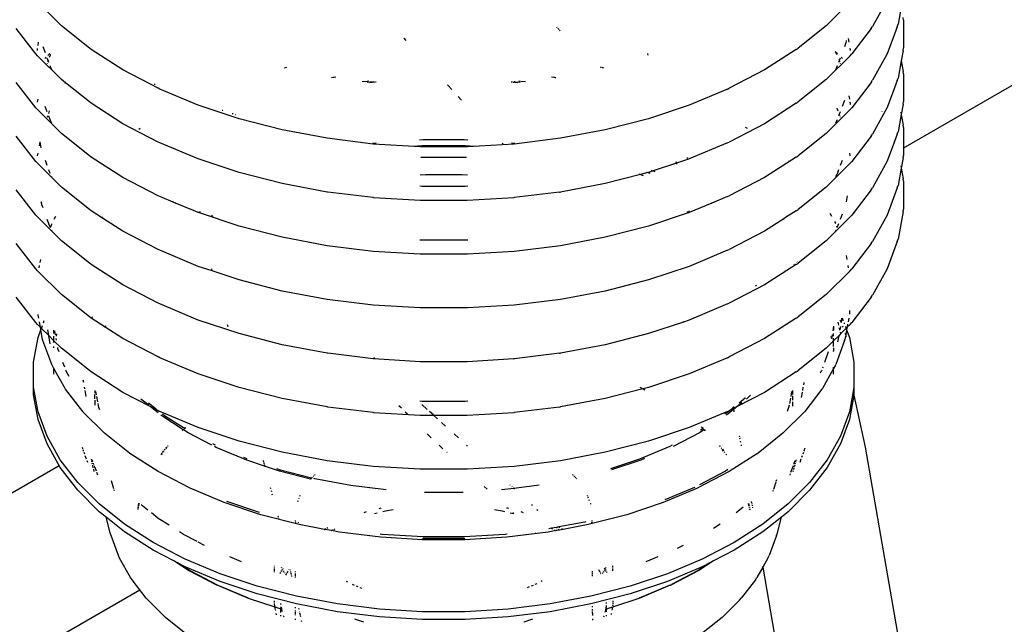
# Model space of a CAD drawing. Extents: x -19547 to -11561, y 2096 to 5601.
# Tile 128 of 168: x -13606 to -13576, y 3057 to 3076. Entities that reach past the tile are written whole.
import ezdxf

# ---------------------------------------------------------------- set-up
doc = ezdxf.new("R2010")
doc.units = 0
doc.header["$MEASUREMENT"] = 0
doc.layers.get('0').update_dxf_attribs({"linetype": 'CONTINUOUS'})
doc.layers.add('PIPING-VENT-ISO', color=3, linetype='CONTINUOUS')
doc.layers.add('TANK-SLOPE', color=2, linetype='CONTINUOUS')

# ---------------------------------------------------------------- blocks, each defined once
blk = doc.blocks.new('8-10 TANKS')
for p, q in [((28.843, 26.664), (28.479, 27.027)), ((40.846, 27.027), (40.483, 26.664)), ((41.413, 27.055), (41.187, 26.654)), ((41.625, 26.948), (41.577, 26.687)), ((41.565, 26.651), (41.577, 26.687)), ((41.658, 26.751), (41.654, 26.789)), ((41.658, 26.751), (41.658, 26.328)), ((28.454, 26.237), (28.157, 26.621)), ((29.27, 26.324), (28.843, 26.664)), ((36.39, 26.636), (36.383, 26.644)), ((36.407, 26.618), (36.399, 26.627)), ((36.42, 26.604), (36.412, 26.613)), ((36.433, 26.59), (36.425, 26.599)), ((40.483, 26.664), (40.056, 26.324)), ((41.168, 26.621), (40.872, 26.237)), ((41.168, 26.621), (41.187, 26.654)), ((41.524, 26.539), (41.413, 26.238)), ((41.565, 26.651), (41.524, 26.539)), ((41.524, 26.541), (41.524, 26.539)), ((41.524, 26.539), (41.526, 26.534)), ((28.488, 26.364), (28.497, 26.414)), ((34.092, 26.441), (34.061, 26.475)), ((40.779, 26.395), (40.76, 26.346)), ((40.779, 26.395), (40.78, 26.4)), ((40.78, 26.4), (40.781, 26.402)), ((40.788, 26.442), (40.781, 26.402)), ((40.818, 26.472), (40.828, 26.414)), ((28.479, 26.209), (28.454, 26.237)), ((28.478, 26.311), (28.479, 26.314)), ((28.479, 26.288), (28.478, 26.311)), ((28.479, 26.318), (28.48, 26.321)), ((28.479, 26.314), (28.479, 26.318)), ((28.6, 26.252), (28.565, 26.346)), ((28.639, 26.212), (28.669, 26.242)), ((28.678, 26.222), (28.679, 26.227)), ((28.679, 26.227), (28.682, 26.23)), ((29.297, 26.303), (29.27, 26.324)), ((29.781, 25.993), (29.297, 26.303)), ((37.762, 26.245), (37.763, 26.24)), ((37.764, 26.237), (37.768, 26.22)), ((40.029, 26.303), (39.545, 25.993)), ((40.029, 26.303), (40.056, 26.324)), ((40.619, 26.273), (40.644, 26.23)), ((40.622, 26.276), (40.656, 26.242)), ((40.845, 26.321), (40.847, 26.318)), ((40.846, 26.209), (40.872, 26.237)), ((40.847, 26.314), (40.847, 26.318)), ((40.847, 26.311), (40.847, 26.314)), ((40.847, 26.311), (40.847, 26.288)), ((41.413, 26.238), (41.187, 25.836)), ((41.654, 26.291), (41.625, 26.131)), ((41.654, 26.291), (41.658, 26.328)), ((28.843, 25.846), (28.479, 26.209)), ((28.593, 26.166), (28.614, 26.187)), ((28.644, 26.131), (28.629, 26.172)), ((28.63, 26.092), (28.631, 26.095)), ((28.64, 26.119), (28.644, 26.131)), ((28.644, 26.131), (28.651, 26.15)), ((28.654, 26.105), (28.644, 26.131)), ((28.665, 26.187), (28.677, 26.221)), ((28.677, 26.221), (28.678, 26.222)), ((40.846, 26.209), (40.483, 25.846)), ((40.681, 26.131), (40.672, 26.105)), ((40.674, 26.15), (40.681, 26.131)), ((40.696, 26.172), (40.681, 26.131)), ((40.681, 26.131), (40.686, 26.119)), ((40.694, 26.095), (40.696, 26.092)), ((40.711, 26.187), (40.733, 26.166)), ((41.625, 26.131), (41.577, 25.87)), ((41.623, 26.138), (41.625, 26.131)), ((41.625, 26.131), (41.654, 25.971)), ((28.677, 26.041), (28.673, 26.054)), ((28.678, 26.04), (28.677, 26.041)), ((28.68, 26.036), (28.678, 26.04)), ((28.7, 26.002), (28.68, 26.036)), ((30.318, 25.714), (29.781, 25.993)), ((32.237, 26.027), (32.273, 26.037)), ((37.043, 26.039), (37.053, 26.037)), ((37.063, 26.034), (37.093, 26.026)), ((39.545, 25.993), (39.008, 25.714)), ((40.646, 26.036), (40.626, 26.002)), ((40.646, 26.036), (40.648, 26.04)), ((40.653, 26.054), (40.648, 26.041)), ((40.648, 26.04), (40.648, 26.041)), ((41.658, 25.934), (41.654, 25.971)), ((41.658, 25.934), (41.658, 25.511)), ((28.454, 25.419), (28.157, 25.804)), ((28.906, 25.796), (28.843, 25.846)), ((28.898, 25.786), (28.906, 25.796)), ((28.906, 25.796), (28.909, 25.8)), ((29.27, 25.507), (28.906, 25.796)), ((30.259, 25.784), (30.263, 25.769)), ((32.955, 25.878), (32.976, 25.882)), ((32.982, 25.883), (32.988, 25.884)), ((32.995, 25.885), (33.021, 25.89)), ((33.42, 25.815), (33.5, 25.825)), ((33.497, 25.805), (33.576, 25.815)), ((33.51, 25.826), (33.52, 25.827)), ((33.537, 25.801), (33.616, 25.81)), ((33.587, 25.816), (33.596, 25.818)), ((33.626, 25.812), (33.636, 25.813)), ((35.69, 25.813), (35.71, 25.81)), ((35.72, 25.809), (35.789, 25.801)), ((35.729, 25.818), (35.749, 25.815)), ((35.759, 25.814), (35.828, 25.805)), ((35.806, 25.827), (35.826, 25.825)), ((35.836, 25.823), (35.905, 25.815)), ((36.304, 25.89), (36.337, 25.884)), ((36.343, 25.883), (36.355, 25.881)), ((36.36, 25.88), (36.37, 25.878)), ((40.483, 25.846), (40.056, 25.507)), ((41.168, 25.804), (40.872, 25.419)), ((41.168, 25.804), (41.187, 25.836)), ((41.565, 25.834), (41.524, 25.722)), ((41.565, 25.834), (41.577, 25.87)), ((30.344, 25.702), (30.318, 25.714)), ((30.926, 25.458), (30.344, 25.702)), ((34.785, 25.695), (34.718, 25.767)), ((38.981, 25.702), (38.4, 25.458)), ((38.981, 25.702), (39.008, 25.714)), ((41.524, 25.722), (41.413, 25.421)), ((41.524, 25.725), (41.524, 25.722)), ((41.524, 25.722), (41.527, 25.716)), ((28.48, 25.504), (28.488, 25.547)), ((29.297, 25.487), (29.27, 25.507)), ((29.781, 25.176), (29.297, 25.487)), ((34.933, 25.535), (34.882, 25.591)), ((40.029, 25.487), (39.545, 25.176)), ((40.029, 25.487), (40.056, 25.507)), ((40.76, 25.529), (40.726, 25.436)), ((40.828, 25.597), (40.838, 25.547)), ((40.845, 25.504), (40.847, 25.501)), ((40.847, 25.497), (40.847, 25.501)), ((40.847, 25.495), (40.847, 25.497)), ((40.847, 25.495), (40.847, 25.47)), ((41.654, 25.473), (41.658, 25.511)), ((28.479, 25.392), (28.454, 25.419)), ((28.843, 25.029), (28.479, 25.392)), ((28.629, 25.355), (28.599, 25.436)), ((28.651, 25.333), (28.665, 25.37)), ((31.548, 25.251), (30.926, 25.458)), ((31.292, 25.379), (31.303, 25.383)), ((31.444, 25.329), (31.456, 25.332)), ((38.4, 25.458), (37.778, 25.251)), ((39.874, 25.4), (39.876, 25.392)), ((40.846, 25.392), (40.483, 25.029)), ((40.644, 25.412), (40.646, 25.409)), ((40.648, 25.405), (40.646, 25.409)), ((40.649, 25.403), (40.648, 25.405)), ((40.649, 25.403), (40.661, 25.37)), ((40.674, 25.333), (40.681, 25.314)), ((40.696, 25.355), (40.681, 25.314)), ((40.846, 25.392), (40.872, 25.419)), ((41.413, 25.421), (41.187, 25.019)), ((41.328, 25.359), (41.328, 25.357)), ((41.618, 25.351), (41.625, 25.314)), ((41.654, 25.473), (41.625, 25.314)), ((28.63, 25.275), (28.64, 25.302)), ((28.677, 25.224), (28.654, 25.288)), ((28.678, 25.223), (28.677, 25.224)), ((28.68, 25.218), (28.678, 25.223)), ((28.7, 25.184), (28.68, 25.218)), ((30.318, 24.897), (29.781, 25.176)), ((31.488, 25.314), (31.492, 25.315)), ((32.204, 25.082), (31.548, 25.251)), ((37.778, 25.251), (37.122, 25.082)), ((39.545, 25.176), (39.008, 24.897)), ((40.646, 25.218), (40.626, 25.184)), ((40.646, 25.218), (40.648, 25.223)), ((40.653, 25.236), (40.648, 25.224)), ((40.648, 25.223), (40.648, 25.224)), ((40.681, 25.314), (40.672, 25.288)), ((40.681, 25.314), (40.686, 25.302)), ((40.694, 25.278), (40.696, 25.275)), ((41.625, 25.314), (41.577, 25.053)), ((41.625, 25.314), (41.654, 25.154)), ((29.27, 24.689), (28.843, 25.029)), ((30.021, 25.091), (30.045, 25.106)), ((32.887, 24.954), (32.204, 25.082)), ((37.122, 25.082), (36.439, 24.954)), ((39.251, 25.125), (39.281, 25.106)), ((40.483, 25.029), (40.056, 24.689)), ((41.565, 25.017), (41.577, 25.053)), ((41.658, 25.117), (41.654, 25.154)), ((41.658, 25.117), (41.658, 24.693)), ((28.454, 24.603), (28.157, 24.987)), ((28.508, 24.838), (28.519, 24.9)), ((28.538, 24.808), (28.521, 24.898)), ((30.344, 24.885), (30.318, 24.897)), ((30.926, 24.641), (30.344, 24.885)), ((33.589, 24.867), (32.887, 24.954)), ((33.581, 24.879), (33.634, 24.885)), ((34.296, 24.931), (34.35, 24.934)), ((34.35, 24.934), (34.976, 24.934)), ((34.976, 24.934), (35.029, 24.931)), ((35.567, 24.862), (35.553, 24.877)), ((35.692, 24.885), (35.744, 24.879)), ((36.439, 24.954), (35.736, 24.867)), ((38.981, 24.885), (38.4, 24.641)), ((38.981, 24.885), (39.008, 24.897)), ((41.168, 24.987), (40.872, 24.603)), ((41.168, 24.987), (41.187, 25.019)), ((41.524, 24.905), (41.413, 24.604)), ((41.519, 24.92), (41.524, 24.905)), ((41.565, 25.017), (41.524, 24.905)), ((41.524, 24.905), (41.526, 24.9)), ((28.48, 24.687), (28.488, 24.73)), ((30.527, 24.814), (30.531, 24.816)), ((30.551, 24.802), (30.557, 24.805)), ((30.561, 24.803), (30.563, 24.795)), ((34.304, 24.824), (33.589, 24.867)), ((34.187, 24.836), (34.336, 24.845)), ((35.022, 24.824), (34.304, 24.824)), ((34.336, 24.845), (34.99, 24.845)), ((34.99, 24.845), (35.138, 24.836)), ((35.736, 24.867), (35.022, 24.824)), ((40.838, 24.73), (40.845, 24.687)), ((28.479, 24.575), (28.454, 24.603)), ((28.629, 24.539), (28.6, 24.618)), ((29.297, 24.669), (29.27, 24.689)), ((29.781, 24.359), (29.297, 24.669)), ((31.548, 24.434), (30.926, 24.641)), ((34.316, 24.665), (34.375, 24.668)), ((34.375, 24.668), (34.951, 24.668)), ((34.951, 24.668), (35.01, 24.665)), ((38.196, 24.601), (38.2, 24.587)), ((38.202, 24.578), (38.203, 24.576)), ((38.387, 24.636), (38.203, 24.576)), ((38.377, 24.646), (38.365, 24.658)), ((38.387, 24.636), (38.384, 24.639)), ((38.4, 24.641), (38.387, 24.636)), ((40.029, 24.669), (39.545, 24.359)), ((39.915, 24.609), (39.917, 24.606)), ((40.029, 24.669), (40.056, 24.689)), ((40.726, 24.618), (40.697, 24.539)), ((40.846, 24.575), (40.872, 24.603)), ((41.413, 24.604), (41.187, 24.202)), ((41.654, 24.656), (41.625, 24.497)), ((41.654, 24.656), (41.658, 24.693)), ((28.843, 24.212), (28.479, 24.575)), ((28.673, 24.42), (28.654, 24.472)), ((32.204, 24.265), (31.548, 24.434)), ((37.77, 24.432), (37.659, 24.404)), ((37.744, 24.441), (37.77, 24.432)), ((37.778, 24.434), (37.77, 24.432)), ((37.77, 24.432), (37.797, 24.423)), ((37.849, 24.458), (37.778, 24.434)), ((37.819, 24.468), (37.83, 24.464)), ((37.845, 24.459), (37.849, 24.458)), ((38.203, 24.576), (37.849, 24.458)), ((37.849, 24.458), (37.875, 24.449)), ((38.203, 24.576), (38.207, 24.56)), ((40.846, 24.575), (40.483, 24.212)), ((40.672, 24.472), (40.649, 24.407)), ((41.625, 24.497), (41.577, 24.235)), ((41.618, 24.534), (41.623, 24.504)), ((41.625, 24.497), (41.654, 24.337)), ((28.698, 24.369), (28.697, 24.372)), ((30.318, 24.08), (29.781, 24.359)), ((34.303, 24.399), (34.385, 24.404)), ((34.385, 24.404), (34.941, 24.404)), ((34.941, 24.404), (35.023, 24.399)), ((37.659, 24.404), (37.122, 24.265)), ((37.634, 24.412), (37.659, 24.404)), ((37.659, 24.404), (37.699, 24.39)), ((39.545, 24.359), (39.008, 24.08)), ((40.646, 24.401), (40.627, 24.369)), ((40.648, 24.405), (40.646, 24.401)), ((40.648, 24.405), (40.649, 24.407)), ((41.658, 24.3), (41.654, 24.337)), ((41.658, 24.3), (41.658, 23.877)), ((28.454, 23.785), (28.157, 24.17)), ((29.27, 23.873), (28.843, 24.212)), ((32.887, 24.137), (32.204, 24.265)), ((32.9, 24.136), (32.887, 24.137)), ((33.589, 24.051), (32.9, 24.136)), ((34.337, 24.221), (34.297, 24.224)), ((34.988, 24.221), (34.337, 24.221)), ((35.028, 24.224), (34.988, 24.221)), ((36.426, 24.136), (35.736, 24.051)), ((36.426, 24.136), (36.439, 24.137)), ((37.122, 24.265), (36.439, 24.137)), ((40.483, 24.212), (40.056, 23.873)), ((41.168, 24.17), (40.872, 23.785)), ((41.168, 24.17), (41.187, 24.202)), ((41.565, 24.2), (41.413, 23.787)), ((41.565, 24.2), (41.577, 24.235)), ((28.545, 23.95), (28.538, 23.99)), ((30.344, 24.068), (30.318, 24.08)), ((30.581, 23.969), (30.344, 24.068)), ((30.548, 23.986), (30.554, 23.989)), ((33.597, 24.05), (33.589, 24.051)), ((34.306, 24.007), (33.597, 24.05)), ((35.019, 24.007), (34.306, 24.007)), ((35.728, 24.05), (35.019, 24.007)), ((35.728, 24.05), (35.736, 24.051)), ((38.981, 24.068), (38.744, 23.969)), ((38.772, 23.989), (38.778, 23.986)), ((38.981, 24.068), (39.008, 24.08)), ((40.804, 24.08), (40.788, 23.99)), ((28.545, 23.948), (28.545, 23.95)), ((28.546, 23.944), (28.545, 23.948)), ((28.565, 23.895), (28.546, 23.944)), ((29.297, 23.852), (29.27, 23.873)), ((29.485, 23.731), (29.297, 23.852)), ((30.581, 23.969), (30.59, 23.973)), ((30.853, 23.854), (30.581, 23.969)), ((30.85, 23.865), (30.853, 23.854)), ((30.926, 23.824), (30.853, 23.854)), ((30.942, 23.831), (30.961, 23.84)), ((38.365, 23.84), (38.394, 23.825)), ((38.394, 23.85), (38.4, 23.827)), ((38.744, 23.969), (38.4, 23.824)), ((38.735, 23.973), (38.744, 23.969)), ((40.029, 23.852), (39.865, 23.748)), ((40.029, 23.852), (40.056, 23.873)), ((41.654, 23.839), (41.577, 23.419)), ((41.654, 23.839), (41.658, 23.877)), ((28.479, 23.758), (28.454, 23.785)), ((28.843, 23.395), (28.479, 23.758)), ((28.673, 23.603), (28.629, 23.721)), ((28.736, 23.724), (28.761, 23.768)), ((29.462, 23.75), (29.466, 23.757)), ((29.484, 23.729), (29.485, 23.731)), ((29.781, 23.542), (29.485, 23.731)), ((29.486, 23.734), (29.49, 23.741)), ((30.928, 23.823), (30.926, 23.824)), ((30.928, 23.823), (30.931, 23.825)), ((31.548, 23.617), (30.928, 23.823)), ((31.149, 23.762), (31.128, 23.785)), ((38.4, 23.824), (37.778, 23.617)), ((39.841, 23.731), (39.545, 23.542)), ((39.839, 23.734), (39.841, 23.731)), ((39.865, 23.748), (39.841, 23.731)), ((39.841, 23.731), (39.842, 23.729)), ((39.864, 23.75), (39.865, 23.748)), ((40.846, 23.758), (40.483, 23.395)), ((40.538, 23.815), (40.565, 23.768)), ((40.611, 23.686), (40.625, 23.661)), ((40.726, 23.8), (40.697, 23.721)), ((40.846, 23.758), (40.872, 23.785)), ((41.413, 23.787), (41.187, 23.385)), ((28.677, 23.598), (28.696, 23.65)), ((28.696, 23.65), (28.697, 23.653)), ((28.698, 23.552), (28.696, 23.557)), ((30.318, 23.262), (29.781, 23.542)), ((32.204, 23.448), (31.548, 23.617)), ((37.778, 23.617), (37.122, 23.448)), ((39.545, 23.542), (39.008, 23.262)), ((40.628, 23.653), (40.625, 23.661)), ((40.63, 23.557), (40.627, 23.552)), ((40.64, 23.622), (40.649, 23.598)), ((40.672, 23.654), (40.653, 23.603)), ((29.27, 23.055), (28.843, 23.395)), ((32.887, 23.32), (32.204, 23.448)), ((34.337, 23.404), (34.297, 23.407)), ((34.988, 23.404), (34.337, 23.404)), ((35.028, 23.407), (34.988, 23.404)), ((37.122, 23.448), (36.439, 23.32)), ((40.483, 23.395), (40.056, 23.055)), ((41.168, 23.352), (41.187, 23.385)), ((41.565, 23.382), (41.413, 22.969)), ((41.565, 23.382), (41.577, 23.419)), ((28.454, 22.968), (28.157, 23.352)), ((30.344, 23.25), (30.318, 23.262)), ((30.926, 23.006), (30.344, 23.25)), ((33.589, 23.234), (32.887, 23.32)), ((34.304, 23.19), (33.589, 23.234)), ((35.736, 23.234), (35.022, 23.19)), ((36.439, 23.32), (35.736, 23.234)), ((38.981, 23.25), (38.4, 23.006)), ((38.981, 23.25), (39.008, 23.262)), ((41.168, 23.352), (40.872, 22.968)), ((28.52, 23.063), (28.529, 23.113)), ((35.022, 23.19), (34.304, 23.19)), ((40.786, 23.171), (40.796, 23.113)), ((28.479, 22.94), (28.454, 22.968)), ((28.843, 22.577), (28.479, 22.94)), ((28.506, 22.984), (28.512, 23.02)), ((29.297, 23.035), (29.27, 23.055)), ((29.781, 22.725), (29.297, 23.035)), ((31.136, 22.936), (30.926, 23.006)), ((31.126, 22.969), (31.135, 22.94)), ((31.136, 22.936), (31.138, 22.931)), ((31.548, 22.799), (31.136, 22.936)), ((38.4, 23.006), (37.778, 22.799)), ((40.029, 23.035), (39.545, 22.725)), ((39.99, 23.042), (39.996, 23.034)), ((40.029, 23.035), (40.056, 23.055)), ((40.038, 23.073), (40.041, 23.07)), ((40.846, 22.94), (40.483, 22.577)), ((40.813, 23.02), (40.82, 22.984)), ((40.846, 22.94), (40.872, 22.968)), ((41.413, 22.969), (41.187, 22.567)), ((32.204, 22.63), (31.548, 22.799)), ((37.778, 22.799), (37.122, 22.63)), ((30.318, 22.446), (29.781, 22.725)), ((32.887, 22.502), (32.204, 22.63)), ((37.122, 22.63), (36.439, 22.502)), ((39.545, 22.725), (39.008, 22.446)), ((39.408, 22.72), (39.419, 22.706)), ((28.454, 22.151), (28.157, 22.536)), ((29.27, 22.238), (28.843, 22.577)), ((33.589, 22.416), (32.887, 22.502)), ((36.439, 22.502), (35.736, 22.416)), ((40.483, 22.577), (40.056, 22.238)), ((41.168, 22.536), (40.872, 22.151)), ((41.168, 22.536), (41.187, 22.567)), ((30.344, 22.434), (30.318, 22.446)), ((30.926, 22.19), (30.344, 22.434)), ((34.304, 22.373), (33.589, 22.416)), ((35.022, 22.373), (34.304, 22.373)), ((35.736, 22.416), (35.022, 22.373)), ((38.981, 22.434), (38.4, 22.19)), ((38.981, 22.434), (39.008, 22.446)), ((40.836, 22.336), (40.836, 22.277)), ((28.491, 22.264), (28.49, 22.276)), ((28.499, 22.217), (28.491, 22.264)), ((28.571, 22.145), (28.584, 22.182)), ((29.297, 22.218), (29.27, 22.238)), ((29.51, 22.081), (29.297, 22.218)), ((29.315, 22.23), (29.317, 22.237)), ((31.548, 21.983), (30.926, 22.19)), ((38.4, 22.19), (38.311, 22.16)), ((40.029, 22.218), (39.816, 22.081)), ((40.029, 22.218), (40.056, 22.238)), ((40.692, 22.191), (40.701, 22.175)), ((40.717, 22.182), (40.711, 22.152)), ((40.717, 22.216), (40.717, 22.182)), ((40.725, 22.225), (40.741, 22.182)), ((40.826, 22.217), (40.817, 22.165)), ((28.479, 22.124), (28.454, 22.151)), ((28.524, 22.079), (28.479, 22.124)), ((28.489, 21.923), (28.531, 22.039)), ((28.524, 22.079), (28.508, 22.165)), ((28.531, 22.039), (28.524, 22.079)), ((28.54, 22.063), (28.524, 22.079)), ((28.531, 22.039), (28.54, 22.063)), ((28.558, 21.892), (28.531, 22.039)), ((28.54, 22.063), (28.557, 22.109)), ((28.651, 21.953), (28.54, 22.063)), ((28.651, 21.953), (28.635, 22.039)), ((28.729, 21.987), (28.729, 22.037)), ((29.508, 22.076), (29.51, 22.081)), ((29.51, 22.081), (29.51, 22.084)), ((29.781, 21.908), (29.51, 22.081)), ((29.513, 22.092), (29.519, 22.107)), ((31.368, 22.123), (31.376, 22.091)), ((38.311, 22.16), (37.778, 21.983)), ((38.311, 22.16), (38.301, 22.169)), ((38.316, 22.155), (38.311, 22.16)), ((39.816, 22.081), (39.545, 21.908)), ((39.812, 22.092), (39.816, 22.081)), ((39.816, 22.081), (39.818, 22.076)), ((40.596, 22.096), (40.584, 22.024)), ((40.596, 22.096), (40.597, 22.097)), ((40.596, 22.096), (40.596, 22.037)), ((40.66, 22.16), (40.671, 22.111)), ((40.68, 22.07), (40.687, 22.036)), ((40.7, 22.091), (40.691, 22.039)), ((40.785, 22.063), (40.7, 21.978)), ((40.701, 22.175), (40.71, 22.15)), ((40.729, 22.099), (40.735, 22.083)), ((40.755, 22.145), (40.759, 22.134)), ((40.775, 22.091), (40.785, 22.063)), ((40.794, 22.039), (40.78, 21.96)), ((40.801, 22.079), (40.785, 22.063)), ((40.785, 22.063), (40.794, 22.039)), ((40.801, 22.079), (40.794, 22.039)), ((40.794, 22.039), (40.837, 21.923)), ((40.81, 22.126), (40.801, 22.079)), ((40.846, 22.124), (40.801, 22.079)), ((40.846, 22.124), (40.872, 22.151)), ((28.42, 21.547), (28.489, 21.923)), ((28.561, 21.88), (28.558, 21.892)), ((28.696, 21.515), (28.561, 21.88)), ((28.673, 21.828), (28.651, 21.953)), ((28.729, 21.874), (28.651, 21.953)), ((28.729, 21.874), (28.729, 21.945)), ((28.753, 21.963), (28.742, 22.024)), ((28.762, 21.905), (28.763, 21.909)), ((28.763, 21.91), (28.763, 21.911)), ((28.763, 21.909), (28.763, 21.91)), ((28.768, 21.882), (28.763, 21.909)), ((28.77, 21.946), (28.776, 21.979)), ((30.318, 21.628), (29.781, 21.908)), ((32.204, 21.814), (31.548, 21.983)), ((37.778, 21.983), (37.122, 21.814)), ((39.545, 21.908), (39.008, 21.628)), ((40.556, 21.946), (40.563, 21.911)), ((40.563, 21.911), (40.562, 21.91)), ((40.572, 21.963), (40.563, 21.911)), ((40.596, 21.945), (40.596, 21.987)), ((40.675, 21.952), (40.596, 21.874)), ((40.596, 21.874), (40.596, 21.912)), ((40.764, 21.88), (40.63, 21.515)), ((40.675, 21.952), (40.658, 21.859)), ((40.7, 21.978), (40.675, 21.952)), ((40.694, 22.005), (40.7, 21.978)), ((40.7, 21.978), (40.7, 21.975)), ((40.764, 21.88), (40.767, 21.892)), ((40.78, 21.96), (40.767, 21.892)), ((40.768, 21.991), (40.78, 21.96)), ((40.78, 21.96), (40.786, 21.942)), ((40.837, 21.923), (40.905, 21.547)), ((28.843, 21.761), (28.729, 21.874)), ((28.729, 21.846), (28.729, 21.874)), ((28.729, 21.766), (28.729, 21.79)), ((28.79, 21.756), (28.788, 21.772)), ((28.792, 21.751), (28.79, 21.756)), ((28.809, 21.704), (28.792, 21.751)), ((28.793, 21.743), (28.792, 21.751)), ((29.27, 21.421), (28.843, 21.761)), ((32.887, 21.686), (32.204, 21.814)), ((37.122, 21.814), (36.439, 21.686)), ((40.483, 21.761), (40.056, 21.421)), ((40.596, 21.874), (40.483, 21.761)), ((40.596, 21.855), (40.596, 21.874)), ((40.596, 21.79), (40.596, 21.846)), ((40.596, 21.766), (40.596, 21.722)), ((30.344, 21.616), (30.318, 21.628)), ((30.926, 21.372), (30.344, 21.616)), ((32.9, 21.684), (32.887, 21.686)), ((33.589, 21.6), (32.9, 21.684)), ((33.597, 21.599), (33.589, 21.6)), ((34.306, 21.555), (33.597, 21.599)), ((33.612, 21.605), (33.598, 21.618)), ((35.728, 21.599), (35.019, 21.555)), ((35.728, 21.599), (35.736, 21.6)), ((36.426, 21.684), (35.736, 21.6)), ((36.426, 21.684), (36.439, 21.686)), ((38.981, 21.616), (38.4, 21.372)), ((38.981, 21.616), (39.008, 21.628)), ((40.516, 21.704), (40.457, 21.543)), ((40.597, 21.721), (40.596, 21.722)), ((40.596, 21.711), (40.597, 21.721)), ((40.598, 21.714), (40.597, 21.721)), ((28.42, 21.169), (28.42, 21.547)), ((28.701, 21.503), (28.696, 21.515)), ((28.729, 21.453), (28.701, 21.503)), ((28.729, 21.453), (28.729, 21.462)), ((28.9, 21.149), (28.729, 21.453)), ((28.729, 21.369), (28.729, 21.453)), ((28.894, 21.473), (28.868, 21.543)), ((28.915, 21.416), (28.91, 21.43)), ((35.019, 21.555), (34.306, 21.555)), ((40.416, 21.43), (40.411, 21.416)), ((40.596, 21.453), (40.425, 21.149)), ((40.431, 21.473), (40.426, 21.459)), ((40.625, 21.503), (40.596, 21.453)), ((40.596, 21.453), (40.596, 21.473)), ((40.596, 21.369), (40.596, 21.453)), ((40.625, 21.503), (40.63, 21.515)), ((40.905, 21.547), (40.905, 21.169)), ((28.917, 21.412), (28.915, 21.416)), ((28.962, 21.331), (28.917, 21.412)), ((28.919, 21.404), (28.917, 21.412)), ((29.297, 21.4), (29.27, 21.421)), ((29.781, 21.09), (29.297, 21.4)), ((31.548, 21.165), (30.926, 21.372)), ((38.4, 21.372), (37.778, 21.165)), ((40.029, 21.4), (39.545, 21.09)), ((40.029, 21.4), (40.056, 21.421)), ((40.409, 21.412), (40.393, 21.384)), ((40.406, 21.404), (40.409, 21.412)), ((40.409, 21.412), (40.411, 21.416)), ((28.489, 20.794), (28.42, 21.169)), ((28.42, 21.052), (28.42, 21.169)), ((28.907, 21.139), (28.9, 21.149)), ((29.169, 20.798), (28.907, 21.139)), ((29.183, 21.24), (29.177, 21.273)), ((29.2, 21.146), (29.196, 21.17)), ((32.204, 20.996), (31.548, 21.165)), ((37.695, 21.144), (37.122, 20.996)), ((37.675, 21.154), (37.654, 21.165)), ((37.655, 21.166), (37.677, 21.154)), ((37.695, 21.144), (37.689, 21.147)), ((37.691, 21.147), (37.696, 21.144)), ((37.723, 21.129), (37.695, 21.144)), ((37.696, 21.144), (37.695, 21.144)), ((37.778, 21.165), (37.696, 21.144)), ((37.696, 21.144), (37.724, 21.13)), ((40.13, 21.17), (40.121, 21.119)), ((40.143, 21.24), (40.137, 21.206)), ((40.419, 21.139), (40.156, 20.798)), ((40.419, 21.139), (40.425, 21.149)), ((40.905, 21.169), (40.893, 21.101)), ((40.905, 21.169), (40.905, 21.052)), ((28.489, 20.676), (28.42, 21.052)), ((29.221, 21.029), (29.205, 21.119)), ((29.355, 21.117), (29.355, 21.078)), ((29.355, 20.991), (29.355, 21.056)), ((29.378, 21.055), (29.369, 21.103)), ((29.397, 20.948), (29.383, 21.029)), ((30.197, 20.874), (29.781, 21.09)), ((30.172, 20.893), (30.054, 20.987)), ((32.887, 20.868), (32.204, 20.996)), ((37.122, 20.996), (36.439, 20.868)), ((39.545, 21.09), (39.129, 20.874)), ((39.252, 21.003), (39.157, 20.928)), ((39.257, 21.008), (39.252, 21.003)), ((39.278, 20.993), (39.271, 20.987)), ((39.333, 21.048), (39.278, 20.993)), ((39.938, 21.002), (39.924, 20.922)), ((39.956, 21.103), (39.943, 21.029)), ((39.97, 21.117), (39.97, 21.056)), ((39.97, 21.035), (39.97, 20.969)), ((40.116, 21.094), (40.101, 21.012)), ((40.893, 21.101), (40.837, 20.794)), ((40.904, 21.047), (40.837, 20.676)), ((40.893, 21.101), (40.904, 21.047)), ((40.905, 21.052), (40.904, 21.047)), ((40.904, 21.047), (41.078, 20.256)), ((29.355, 20.969), (29.355, 20.895)), ((29.413, 20.86), (29.402, 20.922)), ((29.427, 20.823), (29.413, 20.86)), ((30.287, 20.834), (30.168, 20.928)), ((30.318, 20.778), (30.197, 20.874)), ((30.311, 20.815), (30.197, 20.874)), ((32.9, 20.867), (32.887, 20.868)), ((33.589, 20.782), (32.9, 20.867)), ((34.018, 20.848), (33.981, 20.885)), ((34.337, 20.952), (34.297, 20.955)), ((34.412, 20.831), (34.33, 20.906)), ((34.988, 20.952), (34.337, 20.952)), ((35.028, 20.955), (34.988, 20.952)), ((36.426, 20.867), (35.736, 20.782)), ((36.426, 20.867), (36.439, 20.868)), ((39.129, 20.874), (39.015, 20.815)), ((39.065, 20.855), (39.015, 20.815)), ((39.064, 20.86), (39.065, 20.855)), ((39.084, 20.87), (39.065, 20.855)), ((39.065, 20.855), (39.067, 20.848)), ((39.069, 20.839), (39.071, 20.828)), ((39.129, 20.874), (39.071, 20.828)), ((39.199, 20.929), (39.129, 20.874)), ((39.912, 20.86), (39.89, 20.801)), ((39.919, 20.897), (39.912, 20.86)), ((39.97, 20.948), (39.97, 20.881)), ((28.625, 20.424), (28.489, 20.794)), ((29.177, 20.79), (29.169, 20.798)), ((29.499, 20.468), (29.177, 20.79)), ((30.331, 20.798), (30.311, 20.815)), ((30.318, 20.811), (30.311, 20.815)), ((30.344, 20.799), (30.318, 20.811)), ((30.926, 20.555), (30.344, 20.799)), ((30.386, 20.724), (30.359, 20.745)), ((30.411, 20.735), (30.383, 20.757)), ((30.699, 20.522), (30.386, 20.724)), ((30.717, 20.539), (30.411, 20.735)), ((33.597, 20.781), (33.589, 20.782)), ((34.306, 20.738), (33.597, 20.781)), ((34.11, 20.757), (34.077, 20.79)), ((34.513, 20.739), (34.306, 20.738)), ((34.506, 20.746), (34.444, 20.801)), ((34.514, 20.738), (34.513, 20.739)), ((35.019, 20.738), (34.514, 20.738)), ((34.569, 20.688), (34.514, 20.738)), ((35.728, 20.781), (35.019, 20.738)), ((35.728, 20.781), (35.736, 20.782)), ((38.981, 20.799), (38.4, 20.555)), ((39.015, 20.815), (38.942, 20.757)), ((39.071, 20.828), (38.967, 20.745)), ((38.981, 20.799), (39.008, 20.811)), ((39.015, 20.815), (39.008, 20.811)), ((39.071, 20.828), (39.076, 20.806)), ((39.078, 20.799), (39.079, 20.792)), ((40.149, 20.79), (39.826, 20.468)), ((40.149, 20.79), (40.156, 20.798)), ((40.837, 20.794), (40.701, 20.424)), ((28.625, 20.307), (28.489, 20.676)), ((30.713, 20.536), (30.717, 20.539)), ((30.717, 20.539), (30.714, 20.536)), ((30.717, 20.539), (30.72, 20.541)), ((30.736, 20.558), (30.72, 20.541)), ((30.72, 20.541), (30.735, 20.558)), ((31.548, 20.348), (30.926, 20.555)), ((34.692, 20.575), (34.629, 20.632)), ((38.4, 20.555), (37.778, 20.348)), ((38.609, 20.538), (38.569, 20.513)), ((38.584, 20.563), (38.579, 20.567)), ((38.58, 20.567), (38.585, 20.563)), ((38.609, 20.538), (38.589, 20.558)), ((38.59, 20.558), (38.607, 20.542)), ((38.623, 20.524), (38.611, 20.536)), ((38.612, 20.536), (38.624, 20.525)), ((40.837, 20.676), (40.701, 20.307)), ((28.827, 20.065), (28.625, 20.424)), ((29.878, 20.167), (29.499, 20.468)), ((30.682, 20.505), (30.687, 20.51)), ((30.688, 20.509), (30.683, 20.505)), ((30.691, 20.514), (30.699, 20.522)), ((30.7, 20.522), (30.692, 20.514)), ((30.699, 20.522), (30.702, 20.525)), ((30.7, 20.522), (30.699, 20.522)), ((30.703, 20.524), (30.7, 20.522)), ((30.771, 20.476), (30.7, 20.522)), ((31.135, 20.287), (30.771, 20.476)), ((34.47, 20.399), (34.411, 20.458)), ((34.885, 20.399), (34.82, 20.458)), ((38.554, 20.476), (38.153, 20.268)), ((38.622, 20.52), (38.554, 20.476)), ((38.642, 20.505), (38.628, 20.519)), ((38.629, 20.52), (38.643, 20.505)), ((39.159, 20.429), (39.162, 20.414)), ((39.166, 20.399), (39.169, 20.383)), ((39.826, 20.468), (39.448, 20.167)), ((40.701, 20.424), (40.499, 20.065)), ((28.827, 19.947), (28.625, 20.307)), ((29.17, 20.234), (29.167, 20.253)), ((29.171, 20.231), (29.17, 20.234)), ((30.432, 20.236), (30.45, 20.259)), ((30.451, 20.259), (30.433, 20.236)), ((30.458, 20.27), (30.465, 20.279)), ((30.466, 20.278), (30.459, 20.269)), ((31.188, 20.285), (31.147, 20.306)), ((31.199, 20.254), (31.173, 20.268)), ((31.665, 20.058), (31.199, 20.254)), ((32.204, 20.179), (31.548, 20.348)), ((34.651, 20.233), (34.592, 20.286)), ((35.025, 20.272), (35.009, 20.286)), ((37.778, 20.348), (37.122, 20.179)), ((38.106, 20.268), (37.643, 20.074)), ((38.138, 20.285), (38.106, 20.268)), ((38.867, 20.269), (38.86, 20.278)), ((38.861, 20.279), (38.868, 20.27)), ((38.893, 20.236), (38.884, 20.247)), ((38.885, 20.248), (38.894, 20.236)), ((39.176, 20.35), (39.18, 20.334)), ((39.189, 20.291), (39.192, 20.279)), ((40.152, 20.218), (40.156, 20.234)), ((40.157, 20.243), (40.156, 20.234)), ((40.701, 20.307), (40.499, 19.947)), ((41.078, 20.256), (41.676, 16.823)), ((29.179, 20.203), (29.175, 20.216)), ((29.182, 20.197), (29.179, 20.203)), ((29.198, 20.152), (29.19, 20.175)), ((29.226, 20.076), (29.207, 20.127)), ((29.886, 20.161), (29.878, 20.167)), ((30.316, 19.885), (29.886, 20.161)), ((30.36, 20.143), (30.375, 20.163)), ((30.376, 20.162), (30.361, 20.142)), ((30.384, 20.174), (30.403, 20.199)), ((30.404, 20.198), (30.385, 20.174)), ((30.413, 20.211), (30.422, 20.224)), ((30.423, 20.223), (30.414, 20.211)), ((31.673, 20.078), (31.618, 20.101)), ((32.887, 20.051), (32.204, 20.179)), ((34.714, 20.174), (34.708, 20.18)), ((37.122, 20.179), (36.439, 20.051)), ((37.72, 20.083), (37.66, 20.058)), ((38.921, 20.198), (38.902, 20.223)), ((38.903, 20.224), (38.922, 20.199)), ((38.94, 20.174), (38.931, 20.186)), ((38.932, 20.186), (38.941, 20.174)), ((38.965, 20.142), (38.957, 20.152)), ((38.958, 20.152), (38.966, 20.143)), ((39.44, 20.161), (39.009, 19.885)), ((39.44, 20.161), (39.448, 20.167)), ((40.118, 20.127), (40.109, 20.102)), ((40.136, 20.175), (40.127, 20.152)), ((40.146, 20.203), (40.144, 20.197)), ((40.146, 20.203), (40.152, 20.218)), ((29.093, 19.72), (28.827, 20.065)), ((29.093, 19.602), (28.827, 19.947)), ((29.246, 20.022), (29.236, 20.049)), ((29.307, 20.055), (29.303, 20.076)), ((29.312, 20.028), (29.309, 20.042)), ((29.316, 20.055), (29.313, 20.062)), ((29.317, 19.997), (29.314, 20.013)), ((29.316, 20.055), (29.316, 20.06)), ((29.317, 20.052), (29.316, 20.055)), ((29.318, 20.047), (29.317, 20.052)), ((29.324, 20.032), (29.318, 20.047)), ((29.321, 19.976), (29.32, 19.981)), ((29.321, 19.975), (29.321, 19.976)), ((29.322, 19.973), (29.321, 19.975)), ((29.322, 19.971), (29.322, 19.973)), ((29.329, 19.942), (29.322, 19.971)), ((29.339, 19.993), (29.331, 20.013)), ((29.355, 19.948), (29.347, 19.971)), ((29.376, 19.892), (29.356, 19.946)), ((31.937, 19.968), (31.665, 20.058)), ((31.915, 20.053), (31.921, 20.028)), ((31.924, 20.019), (31.931, 19.992)), ((31.933, 19.984), (31.937, 19.968)), ((32.164, 19.892), (31.937, 19.968)), ((31.937, 19.968), (31.938, 19.963)), ((33.589, 19.965), (32.887, 20.051)), ((34.304, 19.921), (33.589, 19.965)), ((35.736, 19.965), (35.022, 19.921)), ((36.439, 20.051), (35.736, 19.965)), ((37.643, 20.074), (37.203, 19.927)), ((37.66, 20.058), (37.214, 19.91)), ((39.97, 19.946), (39.942, 19.872)), ((39.979, 19.971), (39.97, 19.948)), ((40.008, 20.047), (39.987, 19.993)), ((39.991, 19.919), (39.996, 19.942)), ((40.002, 19.963), (40.004, 19.971)), ((40.004, 19.975), (40.005, 19.976)), ((40.004, 19.973), (40.004, 19.975)), ((40.004, 19.973), (40.004, 19.971)), ((40.005, 19.981), (40.005, 19.976)), ((40.007, 20.048), (40.008, 20.047)), ((40.008, 20.05), (40.008, 20.047)), ((40.011, 20.013), (40.008, 19.997)), ((40.021, 20.066), (40.014, 20.028)), ((40.099, 20.076), (40.08, 20.022)), ((40.499, 20.065), (40.232, 19.72)), ((40.499, 19.947), (40.232, 19.602)), ((29.343, 19.887), (29.335, 19.921)), ((29.398, 19.833), (29.383, 19.872)), ((30.795, 19.636), (30.316, 19.885)), ((32.179, 19.909), (32.122, 19.927)), ((32.637, 19.77), (32.164, 19.892)), ((32.65, 19.787), (32.179, 19.909)), ((32.644, 19.78), (32.65, 19.787)), ((32.65, 19.787), (32.654, 19.791)), ((32.656, 19.786), (32.65, 19.787)), ((32.66, 19.797), (32.667, 19.804)), ((32.674, 19.811), (32.68, 19.817)), ((32.687, 19.824), (32.693, 19.83)), ((32.699, 19.836), (32.705, 19.842)), ((35.022, 19.921), (34.304, 19.921)), ((36.621, 19.842), (36.632, 19.83)), ((36.639, 19.824), (36.645, 19.817)), ((36.652, 19.811), (36.659, 19.804)), ((36.665, 19.798), (36.671, 19.791)), ((36.677, 19.786), (36.685, 19.775)), ((39.009, 19.885), (38.531, 19.636)), ((38.949, 19.891), (38.553, 19.684)), ((38.989, 19.916), (38.949, 19.891)), ((39.935, 19.853), (39.928, 19.833)), ((39.982, 19.887), (39.987, 19.904)), ((29.42, 19.393), (29.093, 19.72)), ((29.603, 19.749), (29.637, 19.63)), ((30.802, 19.633), (30.795, 19.636)), ((31.321, 19.415), (30.802, 19.633)), ((32.023, 19.642), (32.027, 19.628)), ((32.637, 19.77), (32.641, 19.775)), ((32.647, 19.768), (32.637, 19.77)), ((32.702, 19.774), (32.686, 19.778)), ((33.247, 19.672), (32.702, 19.774)), ((33.786, 19.606), (33.247, 19.672)), ((35.324, 19.618), (35.278, 19.66)), ((35.674, 19.679), (35.668, 19.685)), ((35.704, 19.651), (35.697, 19.658)), ((35.729, 19.629), (35.719, 19.638)), ((36.079, 19.672), (35.729, 19.629)), ((36.113, 19.678), (36.079, 19.672)), ((38.524, 19.633), (38.004, 19.415)), ((38.478, 19.645), (38.029, 19.457)), ((38.482, 19.648), (38.478, 19.645)), ((38.524, 19.633), (38.531, 19.636)), ((39.716, 19.724), (39.683, 19.613)), ((39.726, 19.76), (39.719, 19.737)), ((40.232, 19.72), (39.905, 19.393)), ((29.42, 19.275), (29.093, 19.602)), ((29.642, 19.613), (29.647, 19.597)), ((32.035, 19.598), (32.039, 19.582)), ((32.048, 19.547), (32.053, 19.53)), ((32.459, 19.474), (32.464, 19.488)), ((32.474, 19.513), (32.478, 19.525)), ((34.376, 19.569), (34.369, 19.569)), ((34.949, 19.569), (34.376, 19.569)), ((34.956, 19.569), (34.949, 19.569)), ((35.729, 19.629), (35.54, 19.606)), ((35.742, 19.617), (35.729, 19.629)), ((36.848, 19.525), (36.852, 19.513)), ((36.856, 19.501), (36.861, 19.488)), ((39.679, 19.597), (39.674, 19.582)), ((40.232, 19.602), (39.905, 19.275)), ((29.805, 19.087), (29.42, 19.393)), ((30.01, 19.331), (30.013, 19.35)), ((30.014, 19.349), (30.011, 19.33)), ((30.015, 19.359), (30.016, 19.368)), ((30.017, 19.368), (30.016, 19.359)), ((30.018, 19.377), (30.019, 19.385)), ((30.02, 19.384), (30.019, 19.376)), ((30.021, 19.393), (30.023, 19.407)), ((30.024, 19.406), (30.022, 19.392)), ((30.158, 19.301), (30.058, 19.381)), ((31.878, 19.23), (31.321, 19.415)), ((31.858, 19.265), (31.361, 19.43)), ((32.443, 19.43), (32.448, 19.445)), ((33.678, 19.326), (33.708, 19.334)), ((35.617, 19.334), (35.643, 19.327)), ((35.643, 19.327), (35.633, 19.336)), ((36.012, 19.37), (36.001, 19.381)), ((36.872, 19.459), (36.877, 19.445)), ((36.893, 19.401), (36.894, 19.399)), ((36.894, 19.399), (36.896, 19.388)), ((38.004, 19.415), (37.448, 19.23)), ((39.219, 19.343), (39.111, 19.257)), ((39.307, 19.376), (39.302, 19.399)), ((39.303, 19.4), (39.308, 19.377)), ((39.31, 19.359), (39.308, 19.368)), ((39.309, 19.368), (39.311, 19.359)), ((39.315, 19.33), (39.313, 19.34)), ((39.314, 19.341), (39.316, 19.331)), ((39.344, 19.432), (39.348, 19.409)), ((39.35, 19.401), (39.351, 19.392)), ((39.355, 19.373), (39.356, 19.363)), ((39.36, 19.344), (39.361, 19.334)), ((39.905, 19.393), (39.521, 19.087)), ((29.523, 19.193), (29.42, 19.275)), ((29.586, 18.953), (29.523, 19.193)), ((29.805, 18.97), (29.523, 19.193)), ((30.006, 19.312), (30.008, 19.321)), ((30.009, 19.321), (30.007, 19.311)), ((30.311, 19.179), (30.214, 19.257)), ((32.464, 19.079), (31.878, 19.23)), ((32.137, 19.211), (32.141, 19.198)), ((32.144, 19.187), (32.146, 19.177)), ((33.453, 19.265), (33.487, 19.276)), ((33.608, 19.246), (33.649, 19.256)), ((33.736, 19.279), (33.774, 19.288)), ((33.774, 19.288), (33.892, 19.311)), ((35.433, 19.311), (35.552, 19.288)), ((35.552, 19.288), (35.589, 19.279)), ((35.643, 19.327), (35.648, 19.326)), ((35.645, 19.325), (35.643, 19.327)), ((35.676, 19.256), (35.718, 19.246)), ((35.73, 19.247), (35.715, 19.261)), ((35.838, 19.276), (35.873, 19.265)), ((36.098, 19.292), (36.082, 19.306)), ((37.448, 19.23), (36.861, 19.079)), ((39.32, 19.301), (39.318, 19.311)), ((39.319, 19.312), (39.321, 19.302)), ((39.802, 19.193), (39.521, 18.97)), ((39.74, 18.953), (39.802, 19.193)), ((39.905, 19.275), (39.802, 19.193)), ((30.243, 18.806), (29.805, 19.087)), ((30.314, 19.178), (30.311, 19.179)), ((30.318, 19.174), (30.314, 19.178)), ((30.482, 19.07), (30.318, 19.174)), ((32.148, 19.169), (32.15, 19.163)), ((32.406, 19.119), (32.406, 19.11)), ((32.406, 19.103), (32.406, 19.097)), ((32.407, 19.129), (32.407, 19.142)), ((32.41, 19.109), (32.408, 19.118)), ((32.413, 19.096), (32.412, 19.102)), ((32.457, 19.107), (32.449, 19.109)), ((32.846, 19.007), (32.464, 19.079)), ((32.883, 19.027), (32.898, 19.035)), ((36.377, 19.037), (36.304, 19.023)), ((36.378, 19.036), (36.377, 19.037)), ((36.411, 19.043), (36.378, 19.036)), ((36.388, 19.027), (36.378, 19.036)), ((36.411, 19.043), (36.412, 19.043)), ((36.809, 19.117), (36.412, 19.043)), ((36.412, 19.043), (36.428, 19.035)), ((36.861, 19.079), (36.48, 19.007)), ((36.823, 19.121), (36.809, 19.117)), ((36.917, 19.118), (36.914, 19.102)), ((36.919, 19.142), (36.919, 19.13)), ((36.919, 19.119), (36.919, 19.103)), ((38.87, 19.087), (38.766, 19.02)), ((39.521, 19.087), (39.083, 18.806)), ((29.6, 18.911), (29.586, 18.953)), ((29.711, 18.608), (29.6, 18.911)), ((30.243, 18.689), (29.805, 18.97)), ((30.703, 18.928), (30.639, 18.969)), ((30.909, 18.821), (30.703, 18.928)), ((32.844, 19.006), (32.846, 19.007)), ((32.953, 18.987), (32.846, 19.007)), ((32.847, 19.008), (32.852, 19.011)), ((32.86, 19.015), (32.87, 19.02)), ((32.951, 18.986), (32.953, 18.987)), ((33.075, 18.964), (32.953, 18.987)), ((32.955, 18.988), (32.96, 18.991)), ((32.967, 18.995), (32.978, 19)), ((32.99, 19.007), (33.005, 19.014)), ((33.703, 18.887), (33.075, 18.964)), ((33.726, 18.93), (33.696, 18.934)), ((34.342, 18.849), (33.703, 18.887)), ((34.349, 18.892), (33.726, 18.93)), ((34.976, 18.892), (34.349, 18.892)), ((35.6, 18.93), (34.976, 18.892)), ((35.622, 18.887), (34.984, 18.849)), ((35.63, 18.934), (35.6, 18.93)), ((36.251, 18.964), (35.622, 18.887)), ((36.058, 18.948), (36.055, 18.951)), ((36.372, 18.987), (36.251, 18.964)), ((36.303, 19.023), (36.263, 19.015)), ((36.303, 19.023), (36.304, 19.023)), ((36.304, 19.023), (36.32, 19.014)), ((36.348, 19), (36.366, 18.991)), ((36.371, 18.988), (36.372, 18.987)), ((36.422, 18.996), (36.372, 18.987)), ((36.372, 18.987), (36.374, 18.986)), ((36.417, 19), (36.406, 19.011)), ((36.422, 18.996), (36.42, 18.998)), ((36.48, 19.007), (36.422, 18.996)), ((36.423, 18.995), (36.422, 18.996)), ((36.456, 19.02), (36.473, 19.011)), ((36.478, 19.008), (36.48, 19.007)), ((36.48, 19.007), (36.482, 19.006)), ((39.521, 18.97), (39.083, 18.689)), ((39.726, 18.911), (39.614, 18.608)), ((39.726, 18.911), (39.74, 18.953)), ((30.729, 18.554), (30.243, 18.806)), ((31.02, 18.763), (30.927, 18.812)), ((34.345, 18.87), (34.34, 18.871)), ((34.984, 18.849), (34.342, 18.849)), ((34.98, 18.87), (34.345, 18.87)), ((34.986, 18.871), (34.98, 18.87)), ((38.306, 18.763), (38.213, 18.715)), ((39.083, 18.806), (38.597, 18.554)), ((29.73, 18.569), (29.711, 18.608)), ((30.555, 18.527), (30.243, 18.689)), ((31.585, 18.515), (31.405, 18.59)), ((37.92, 18.59), (37.74, 18.515)), ((39.083, 18.689), (38.771, 18.527)), ((39.595, 18.569), (39.614, 18.608)), ((29.895, 18.275), (29.73, 18.569)), ((30.78, 18.382), (30.555, 18.527)), ((30.611, 18.497), (30.555, 18.527)), ((30.729, 18.436), (30.611, 18.497)), ((30.807, 18.371), (30.611, 18.497)), ((31.258, 18.332), (30.729, 18.554)), ((31.258, 18.214), (30.729, 18.436)), ((32.087, 18.445), (32.087, 18.453)), ((37.238, 18.437), (37.238, 18.453)), ((38.597, 18.554), (38.067, 18.332)), ((38.597, 18.436), (38.067, 18.214)), ((38.714, 18.497), (38.519, 18.371)), ((38.771, 18.527), (38.545, 18.382)), ((38.714, 18.497), (38.597, 18.436)), ((38.771, 18.527), (38.714, 18.497)), ((39.518, 18.432), (39.43, 18.275)), ((39.515, 18.449), (39.518, 18.432)), ((39.595, 18.569), (39.518, 18.432)), ((39.518, 18.432), (39.797, 16.834)), ((31.207, 18.16), (30.78, 18.382)), ((30.811, 18.369), (30.807, 18.371)), ((30.812, 18.369), (30.811, 18.369)), ((31.231, 18.151), (30.812, 18.369)), ((31.825, 18.143), (31.258, 18.332)), ((32.087, 18.42), (32.087, 18.429)), ((32.087, 18.393), (32.087, 18.411)), ((32.087, 18.376), (32.087, 18.384)), ((32.087, 18.358), (32.087, 18.367)), ((32.172, 18.337), (32.176, 18.344)), ((32.18, 18.352), (32.184, 18.359)), ((32.189, 18.367), (32.198, 18.383)), ((32.199, 18.416), (32.194, 18.426)), ((32.202, 18.39), (32.206, 18.398)), ((32.215, 18.387), (32.21, 18.397)), ((32.214, 18.412), (32.218, 18.419)), ((32.226, 18.366), (32.221, 18.377)), ((32.229, 18.363), (32.226, 18.366)), ((32.235, 18.355), (32.229, 18.363)), ((32.232, 18.356), (32.229, 18.363)), ((32.251, 18.333), (32.243, 18.344)), ((32.264, 18.317), (32.26, 18.323)), ((32.263, 18.313), (32.264, 18.317)), ((32.264, 18.317), (32.266, 18.321)), ((32.268, 18.312), (32.264, 18.317)), ((32.27, 18.329), (32.274, 18.336)), ((32.279, 18.344), (32.288, 18.36)), ((32.292, 18.367), (32.296, 18.375)), ((32.304, 18.389), (32.308, 18.396)), ((32.325, 18.392), (32.326, 18.384)), ((32.33, 18.366), (32.332, 18.357)), ((32.334, 18.348), (32.338, 18.329)), ((32.341, 18.319), (32.343, 18.31)), ((32.345, 18.301), (32.347, 18.292)), ((32.403, 18.372), (32.403, 18.364)), ((32.403, 18.347), (32.403, 18.339)), ((32.403, 18.33), (32.403, 18.312)), ((32.403, 18.303), (32.403, 18.294)), ((32.403, 18.286), (32.403, 18.277)), ((36.922, 18.372), (36.922, 18.356)), ((36.922, 18.347), (36.922, 18.33)), ((36.922, 18.321), (36.922, 18.312)), ((36.922, 18.303), (36.922, 18.294)), ((37.017, 18.396), (37.025, 18.382)), ((37.029, 18.375), (37.038, 18.36)), ((37.042, 18.352), (37.047, 18.344)), ((37.051, 18.336), (37.055, 18.329)), ((37.083, 18.344), (37.074, 18.333)), ((37.098, 18.366), (37.091, 18.355)), ((37.098, 18.366), (37.093, 18.356)), ((37.116, 18.397), (37.104, 18.377)), ((37.107, 18.419), (37.115, 18.405)), ((37.119, 18.398), (37.128, 18.383)), ((37.132, 18.426), (37.121, 18.407)), ((37.132, 18.375), (37.137, 18.367)), ((37.141, 18.359), (37.145, 18.352)), ((37.238, 18.411), (37.238, 18.429)), ((37.238, 18.393), (37.238, 18.402)), ((37.238, 18.376), (37.238, 18.384)), ((38.067, 18.332), (37.501, 18.143)), ((38.545, 18.382), (38.118, 18.16)), ((38.514, 18.369), (38.131, 18.17)), ((38.515, 18.369), (38.514, 18.369)), ((38.519, 18.371), (38.515, 18.369)), ((29.919, 18.241), (29.895, 18.275)), ((30.135, 17.96), (29.919, 18.241)), ((31.216, 18.156), (31.207, 18.16)), ((31.68, 17.961), (31.216, 18.156)), ((31.689, 17.959), (31.231, 18.151)), ((31.825, 18.025), (31.258, 18.214)), ((32.423, 17.989), (31.825, 18.143)), ((33.202, 18.202), (33.182, 18.213)), ((33.304, 18.155), (33.274, 18.168)), ((33.362, 18.131), (33.333, 18.143)), ((36.022, 18.155), (35.992, 18.143)), ((36.08, 18.18), (36.051, 18.168)), ((36.163, 18.223), (36.144, 18.213)), ((37.501, 18.143), (36.903, 17.989)), ((38.067, 18.214), (37.501, 18.025)), ((38.095, 18.151), (37.637, 17.959)), ((38.109, 18.156), (37.645, 17.961)), ((38.109, 18.158), (38.095, 18.151)), ((38.109, 18.156), (38.118, 18.16)), ((39.407, 18.241), (39.19, 17.96)), ((39.407, 18.241), (39.43, 18.275)), ((32.423, 17.872), (31.825, 18.025)), ((33.045, 17.872), (32.423, 17.989)), ((33.418, 18.107), (33.39, 18.119)), ((35.963, 18.131), (35.935, 18.119)), ((36.903, 17.989), (36.281, 17.872)), ((37.501, 18.025), (36.903, 17.872)), ((30.162, 17.931), (30.135, 17.96)), ((30.427, 17.667), (30.162, 17.931)), ((31.689, 17.959), (31.68, 17.961)), ((31.691, 17.958), (31.689, 17.959)), ((31.693, 17.957), (31.691, 17.958)), ((32.096, 17.822), (31.693, 17.957)), ((32.087, 17.907), (32.087, 17.922)), ((32.087, 17.879), (32.087, 17.892)), ((32.092, 17.846), (32.088, 17.867)), ((32.096, 17.822), (32.094, 17.838)), ((32.185, 17.876), (32.185, 17.878)), ((32.188, 17.863), (32.185, 17.876)), ((32.185, 17.863), (32.185, 17.876)), ((33.045, 17.755), (32.423, 17.872)), ((33.685, 17.794), (33.045, 17.872)), ((36.281, 17.872), (35.641, 17.794)), ((36.903, 17.872), (36.281, 17.755)), ((36.924, 17.838), (36.924, 17.822)), ((37.135, 17.849), (37.133, 17.836)), ((37.14, 17.878), (37.14, 17.893)), ((37.14, 17.838), (37.14, 17.85)), ((37.633, 17.957), (37.229, 17.822)), ((37.235, 17.856), (37.232, 17.838)), ((37.238, 17.873), (37.237, 17.867)), ((37.238, 17.922), (37.238, 17.907)), ((37.238, 17.892), (37.238, 17.873)), ((37.633, 17.957), (37.634, 17.958)), ((37.634, 17.958), (37.637, 17.959)), ((37.645, 17.961), (37.637, 17.959)), ((39.163, 17.931), (38.899, 17.667)), ((39.163, 17.931), (39.19, 17.96)), ((32.174, 17.797), (32.096, 17.822)), ((32.098, 17.814), (32.096, 17.822)), ((32.103, 17.786), (32.099, 17.81)), ((32.106, 17.771), (32.104, 17.779)), ((32.115, 17.718), (32.114, 17.728)), ((32.12, 17.707), (32.116, 17.716)), ((32.177, 17.796), (32.174, 17.797)), ((32.182, 17.794), (32.177, 17.796)), ((32.184, 17.794), (32.182, 17.794)), ((32.185, 17.818), (32.185, 17.827)), ((32.185, 17.795), (32.185, 17.81)), ((32.185, 17.785), (32.185, 17.793)), ((32.185, 17.759), (32.185, 17.781)), ((32.185, 17.744), (32.185, 17.752)), ((32.185, 17.695), (32.185, 17.704)), ((32.185, 17.685), (32.185, 17.693)), ((32.196, 17.815), (32.195, 17.825)), ((32.201, 17.791), (32.198, 17.807)), ((32.204, 17.77), (32.201, 17.789)), ((32.208, 17.752), (32.205, 17.765)), ((32.232, 17.673), (32.225, 17.692)), ((32.401, 17.822), (32.401, 17.808)), ((32.401, 17.772), (32.401, 17.762)), ((32.401, 17.754), (32.401, 17.74)), ((32.401, 17.738), (32.401, 17.72)), ((32.401, 17.714), (32.401, 17.702)), ((32.453, 17.809), (32.456, 17.794)), ((32.464, 17.755), (32.467, 17.745)), ((32.468, 17.737), (32.472, 17.722)), ((32.472, 17.72), (32.476, 17.7)), ((32.478, 17.695), (32.481, 17.681)), ((33.685, 17.676), (33.045, 17.755)), ((34.336, 17.754), (33.685, 17.794)), ((34.99, 17.754), (34.336, 17.754)), ((35.641, 17.794), (34.99, 17.754)), ((36.281, 17.755), (35.641, 17.676)), ((36.924, 17.794), (36.924, 17.782)), ((36.924, 17.772), (36.924, 17.762)), ((36.924, 17.754), (36.924, 17.734)), ((36.925, 17.732), (36.925, 17.714)), ((36.925, 17.709), (36.925, 17.695)), ((37.099, 17.689), (37.092, 17.671)), ((37.1, 17.692), (37.1, 17.691)), ((37.119, 17.758), (37.116, 17.744)), ((37.123, 17.783), (37.12, 17.765)), ((37.128, 17.807), (37.124, 17.786)), ((37.131, 17.825), (37.129, 17.815)), ((37.14, 17.818), (37.14, 17.827)), ((37.14, 17.777), (37.14, 17.81)), ((37.14, 17.752), (37.14, 17.771)), ((37.14, 17.687), (37.14, 17.704)), ((37.142, 17.794), (37.149, 17.796)), ((37.229, 17.822), (37.149, 17.796)), ((37.21, 17.718), (37.207, 17.709)), ((37.212, 17.728), (37.21, 17.718)), ((37.225, 17.8), (37.221, 17.779)), ((37.229, 17.822), (37.226, 17.805)), ((37.231, 17.831), (37.229, 17.822)), ((30.737, 17.42), (30.427, 17.667)), ((32.401, 17.647), (32.401, 17.63)), ((32.493, 17.623), (32.497, 17.605)), ((33.445, 17.594), (33.311, 17.639)), ((34.336, 17.637), (33.685, 17.676)), ((34.99, 17.637), (34.336, 17.637)), ((35.641, 17.676), (34.99, 17.637)), ((36.014, 17.639), (35.881, 17.594)), ((36.925, 17.647), (36.925, 17.646)), ((36.925, 17.644), (36.925, 17.628)), ((38.899, 17.667), (38.588, 17.42))]:
    blk.add_line(p, q)

msp = doc.modelspace()

# ---------------------------------------------------------------- linework, layer by layer
at = {"layer": 'PIPING-VENT-ISO'}
for p, q in [((-13579.236, 3071.89, 0), (-13560.191, 3082.89, 0)), ((-13626.347, 3049.869, 0), (-13604.93, 3062.239, 0)), ((-13626.347, 3044.678, 0), (-13602.479, 3058.464, 0))]:
    msp.add_line(p, q, dxfattribs=at)

# ---------------------------------------------------------------- block references
at = {"layer": 'TANK-SLOPE', "xscale": 2, "yscale": 2, "zscale": 2}
msp.add_blockref('8-10 TANKS', (-13662.551, 3022.285), dxfattribs=at)

doc.saveas('drawing.dxf')
